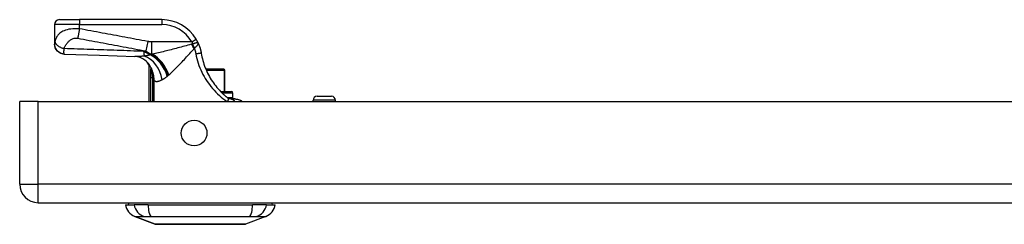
# Model space of a CAD drawing. Header units: inches. Extents: x 2.3 to 62.6, y 3.3 to 33.7.
# Tile 1 of 57: x 2.3 to 10, y 3.3 to 4.9. Entities that reach past the tile are written whole.
import ezdxf

# ---------------------------------------------------------------- set-up
doc = ezdxf.new("R2010")
doc.units = ezdxf.units.IN
doc.header["$MEASUREMENT"] = 0
doc.layers.add('Visible Edges(ANSI)', color=7, linetype='Continuous', lineweight=25)
doc.layers.add('Visible Tangent Edges(ANSI)', color=7, linetype='Continuous', lineweight=25)

msp = doc.modelspace()

# ---------------------------------------------------------------- linework, layer by layer
at = {"layer": 'Visible Edges(ANSI)'}
for p, q in [((2.5699, 4.9211), (2.7274, 4.9211)), ((3.3764, 4.9211), (2.7274, 4.9211)), ((2.5305, 4.8817), (2.5305, 4.7296)), ((2.5305, 4.7296), (2.5305, 4.7284)), ((3.273, 4.5644), (3.273, 4.2762)), ((3.2904, 4.5418), (3.2909, 4.541)), ((3.8631, 4.531), (3.723, 4.531)), ((3.8631, 4.531), (3.8651, 4.531)), ((3.873, 4.3538), (3.873, 4.5231)), ((3.8395, 4.3538), (3.9242, 4.3538)), ((2.2561, 3.6222), (2.2561, 4.2762)), ((2.4021, 4.2762), (2.2561, 4.2762)), ((2.4021, 4.2762), (14.0281, 4.2762)), ((3.9507, 4.2951), (3.9198, 4.2951)), ((3.936, 4.3066), (3.936, 4.342)), ((3.9535, 4.2951), (3.9507, 4.2951)), ((4.5686, 4.2762), (4.5686, 4.2851)), ((4.6001, 4.3166), (4.7142, 4.3166)), ((4.7457, 4.2762), (4.7457, 4.2851)), ((2.4021, 3.4762), (14.0281, 3.4762)), ((3.0896, 3.4605), (3.1577, 3.4605)), ((3.2684, 3.4605), (3.1577, 3.4605)), ((3.2684, 3.4605), (4.0919, 3.4605)), ((4.2026, 3.4605), (4.0919, 3.4605)), ((4.2026, 3.4605), (4.2707, 3.4605)), ((3.3233, 3.3059), (3.1636, 3.368)), ((4.1967, 3.368), (4.037, 3.3059))]:
    msp.add_line(p, q, dxfattribs=at)
at = {"layer": 'Visible Edges(ANSI)', "flags": 128}
for points in [[(3.6627, 4.7376), (3.6621, 4.7388), (3.6616, 4.74), (3.661, 4.7412), (3.6604, 4.7424), (3.6598, 4.7436), (3.6593, 4.7448), (3.6587, 4.746), (3.6581, 4.7472), (3.6574, 4.7484), (3.6568, 4.7496), (3.6562, 4.7508), (3.6556, 4.752), (3.6549, 4.7532), (3.6543, 4.7544), (3.6537, 4.7556), (3.653, 4.7568), (3.6523, 4.758), (3.6517, 4.7592), (3.651, 4.7604), (3.6503, 4.7616), (3.6497, 4.7628), (3.649, 4.764), (3.6483, 4.7652), (3.6476, 4.7664)], [(3.6627, 4.7376), (3.6641, 4.7343), (3.6656, 4.7311), (3.6669, 4.7278), (3.6683, 4.7245), (3.6696, 4.7212), (3.6709, 4.7179), (3.6721, 4.7146), (3.6733, 4.7113), (3.6745, 4.7079), (3.6756, 4.7045), (3.6767, 4.7012), (3.6778, 4.6978), (3.6788, 4.6944), (3.6798, 4.691), (3.6807, 4.6875), (3.6816, 4.6841), (3.6825, 4.6807), (3.6833, 4.6772), (3.6841, 4.6738), (3.6848, 4.6703), (3.6855, 4.6668), (3.6862, 4.6634), (3.6868, 4.6599), (3.6874, 4.6564)], [(2.6077, 4.6491), (2.5925, 4.651), (2.578, 4.6558), (2.5647, 4.6633), (2.553, 4.6731), (2.5434, 4.6851), (2.5364, 4.6986), (2.532, 4.7133), (2.5305, 4.7284)], [(2.6077, 4.6491), (2.8858, 4.6404), (3.1639, 4.6303)], [(3.2681, 4.5784), (3.2562, 4.5907), (3.2423, 4.602), (3.2272, 4.6117), (3.2119, 4.6192), (3.1973, 4.6245), (3.1842, 4.6278), (3.173, 4.6296), (3.1639, 4.6303)], [(3.6874, 4.6564), (3.69, 4.6416), (3.693, 4.6268), (3.6964, 4.6122), (3.7002, 4.5976), (3.7043, 4.5831), (3.7089, 4.5687), (3.7138, 4.5545), (3.7192, 4.5404), (3.7249, 4.5264), (3.7309, 4.5126), (3.7374, 4.499), (3.7442, 4.4856), (3.7513, 4.4723), (3.7588, 4.4593), (3.7667, 4.4464), (3.7749, 4.4338), (3.7834, 4.4214), (3.7922, 4.4093), (3.8013, 4.3975), (3.8107, 4.3859), (3.8203, 4.3746), (3.8302, 4.3637), (3.8402, 4.3532), (3.8504, 4.343)], [(3.273, 4.5644), (3.273, 4.5644), (3.2731, 4.5643), (3.2733, 4.5641), (3.2735, 4.5638), (3.2738, 4.5634), (3.2742, 4.563), (3.2746, 4.5625), (3.275, 4.5619), (3.2756, 4.5612), (3.2762, 4.5604), (3.2768, 4.5596), (3.2776, 4.5587), (3.2783, 4.5577), (3.2792, 4.5566), (3.28, 4.5555), (3.281, 4.5542), (3.282, 4.5529), (3.283, 4.5516), (3.2841, 4.5501), (3.2853, 4.5486), (3.2865, 4.547), (3.2877, 4.5453), (3.289, 4.5436), (3.2904, 4.5418)], [(3.2909, 4.541), (3.2911, 4.5408), (3.2912, 4.5406), (3.2914, 4.5403), (3.2916, 4.5401), (3.2918, 4.5398), (3.2919, 4.5395), (3.2921, 4.5392), (3.2923, 4.5389), (3.2925, 4.5386), (3.2927, 4.5382), (3.2929, 4.5379), (3.2931, 4.5375), (3.2934, 4.5372), (3.2936, 4.5368), (3.2938, 4.5364), (3.294, 4.5361), (3.2942, 4.5357), (3.2944, 4.5353), (3.2946, 4.5349), (3.2947, 4.5346), (3.2949, 4.5342), (3.2951, 4.5338), (3.2953, 4.5334), (3.2955, 4.533)], [(3.8955, 4.3035), (3.8936, 4.305), (3.8917, 4.3065), (3.8898, 4.308), (3.8879, 4.3096), (3.886, 4.3111), (3.8842, 4.3127), (3.8823, 4.3142), (3.8804, 4.3158), (3.8785, 4.3174), (3.8766, 4.319), (3.8747, 4.3207), (3.8728, 4.3223), (3.8709, 4.3239), (3.8691, 4.3256), (3.8672, 4.3273), (3.8653, 4.329), (3.8634, 4.3307), (3.8615, 4.3324), (3.8597, 4.3342), (3.8578, 4.3359), (3.8559, 4.3377), (3.8541, 4.3394), (3.8522, 4.3412), (3.8504, 4.343)], [(3.9198, 4.2951), (3.9192, 4.2951), (3.9184, 4.2951), (3.9177, 4.2952), (3.9169, 4.2952), (3.916, 4.2953), (3.9151, 4.2954), (3.9142, 4.2955), (3.9132, 4.2957), (3.9122, 4.2959), (3.9111, 4.2961), (3.91, 4.2963), (3.9089, 4.2966), (3.9078, 4.297), (3.9067, 4.2974), (3.9055, 4.2978), (3.9044, 4.2983), (3.9032, 4.2988), (3.9021, 4.2993), (3.901, 4.2999), (3.8999, 4.3005), (3.8988, 4.3012), (3.8977, 4.3019), (3.8966, 4.3027), (3.8955, 4.3035)], [(3.9507, 4.2951), (3.9612, 4.2945), (3.9708, 4.2929), (3.9794, 4.2906), (3.9869, 4.288), (3.9933, 4.2853), (3.9986, 4.2828), (4.0038, 4.28), (4.01, 4.2762)], [(3.9535, 4.2951), (3.9634, 4.2945), (3.9727, 4.2929), (3.9812, 4.2906), (3.9888, 4.2878), (3.9956, 4.2847), (4.0014, 4.2817), (4.0062, 4.2789), (4.0103, 4.2762)], [(3.325, 3.3056), (3.3254, 3.3056), (3.3267, 3.3056), (3.3289, 3.3056), (3.3318, 3.3056), (3.3357, 3.3056), (3.3403, 3.3055), (3.3458, 3.3055), (3.352, 3.3055), (3.3591, 3.3055), (3.3669, 3.3055), (3.3755, 3.3055), (3.3848, 3.3054), (3.3949, 3.3054), (3.4057, 3.3054), (3.4171, 3.3054), (3.4291, 3.3054), (3.4416, 3.3054), (3.4548, 3.3054), (3.4685, 3.3054), (3.4828, 3.3054), (3.4975, 3.3055), (3.5127, 3.3055), (3.5283, 3.3055), (3.5443, 3.3055), (3.5607, 3.3055), (3.5773, 3.3055), (3.5941, 3.3056), (3.611, 3.3056), (3.6282, 3.3056), (3.6455, 3.3056), (3.663, 3.3056), (3.6805, 3.3056), (3.698, 3.3056), (3.7154, 3.3056), (3.7327, 3.3056), (3.7498, 3.3056), (3.7668, 3.3056), (3.7836, 3.3055), (3.8002, 3.3055), (3.8165, 3.3055), (3.8325, 3.3055), (3.8481, 3.3055), (3.8633, 3.3055), (3.878, 3.3054), (3.8922, 3.3054), (3.9059, 3.3054), (3.919, 3.3054), (3.9316, 3.3054), (3.9436, 3.3054), (3.9549, 3.3054), (3.9655, 3.3054), (3.9755, 3.3054), (3.9848, 3.3055), (3.9934, 3.3055), (4.0012, 3.3055), (4.0082, 3.3055), (4.0145, 3.3055), (4.02, 3.3055), (4.0247, 3.3056), (4.0285, 3.3056), (4.0314, 3.3056), (4.0335, 3.3056), (4.0348, 3.3056), (4.0353, 3.3056)]]:
    msp.add_lwpolyline(points, dxfattribs=at)
at = {"layer": 'Visible Edges(ANSI)'}
msp.add_circle((3.6311, 4.0262), 0.1015, dxfattribs=at)
for centre, radius, start, end in [((2.5699, 4.8817), 0.0394, 90, 180), ((3.3764, 4.6061), 0.315, 30.58054, 90), ((3.0994, 4.4716), 0.1969, 28.14624, 37.25047), ((3.8651, 4.5231), 0.00787, 0, 90), ((3.9242, 4.342), 0.0118, 0, 90), ((3.9242, 4.3066), 0.0118, 283.26148, 0), ((4.6001, 4.2851), 0.0315, 90, 180), ((4.7142, 4.2851), 0.0315, 0, 90), ((2.4021, 3.6222), 0.146, 180, 270), ((3.2064, 3.4781), 0.1181, 188.60095, 248.74949), ((3.1486, 3.4526), 0.0394, 143.1301, 168.46304), ((4.1539, 3.4781), 0.1181, 291.25051, 351.39905), ((4.2116, 3.4526), 0.0394, 11.53696, 36.8699), ((3.325, 3.3105), 0.00492, 248.74949, 269.79123), ((4.0352, 3.3105), 0.00492, 270.20877, 291.25051)]:
    msp.add_arc(centre, radius, start, end, dxfattribs=at)
at = {"layer": 'Visible Tangent Edges(ANSI)'}
for p, q in [((2.7274, 4.9211), (2.7274, 4.8817)), ((3.3764, 4.9211), (3.3764, 4.8817)), ((2.7274, 4.8817), (2.5305, 4.8817)), ((2.7274, 4.8492), (2.7274, 4.8817)), ((2.7274, 4.8817), (3.3764, 4.8817)), ((3.265, 4.7487), (3.251, 4.6742)), ((3.6137, 4.7463), (3.294, 4.7463)), ((3.294, 4.7463), (3.294, 4.6484)), ((3.6137, 4.7463), (3.6476, 4.7664)), ((3.2858, 4.6458), (3.2858, 4.6434)), ((3.2973, 4.6458), (3.2858, 4.6458)), ((3.294, 4.6484), (3.3031, 4.6484)), ((3.3024, 4.5163), (3.2975, 4.5145)), ((3.7263, 4.5231), (3.8669, 4.5231)), ((3.873, 4.5231), (3.8669, 4.5231)), ((3.8669, 4.5231), (3.8669, 4.3538)), ((3.2861, 4.4636), (3.3052, 4.4636)), ((3.2861, 4.4636), (3.2861, 4.2762)), ((3.3052, 4.2762), (3.3052, 4.4636)), ((3.3158, 4.4412), (3.3065, 4.4412)), ((3.3065, 4.4412), (3.3065, 4.2762)), ((3.3158, 4.2762), (3.3158, 4.4412)), ((2.4021, 3.6222), (2.4021, 4.2762)), ((3.936, 4.342), (3.8514, 4.342)), ((3.8916, 4.3066), (3.936, 4.3066)), ((4.7457, 4.2851), (4.5686, 4.2851)), ((2.2561, 3.6222), (2.4021, 3.6222)), ((14.0281, 3.6222), (2.4021, 3.6222)), ((2.4021, 3.4762), (2.4021, 3.6222)), ((3.1636, 3.368), (3.3233, 3.3059))]:
    msp.add_line(p, q, dxfattribs=at)
at = {"layer": 'Visible Tangent Edges(ANSI)', "flags": 128}
for points in [[(2.7274, 4.8492), (2.7094, 4.85), (2.6915, 4.8499), (2.6743, 4.849), (2.6581, 4.8473), (2.6431, 4.8448), (2.6295, 4.8417), (2.6173, 4.8381), (2.6064, 4.8341), (2.5967, 4.8297), (2.5881, 4.8251), (2.5804, 4.8202), (2.5737, 4.8151), (2.5677, 4.8098), (2.5624, 4.8043), (2.5577, 4.7988), (2.5536, 4.7931), (2.5499, 4.7873), (2.5467, 4.7814), (2.5438, 4.7755), (2.5412, 4.7695), (2.539, 4.7635), (2.5371, 4.7574), (2.5354, 4.7512), (2.5339, 4.745)], [(2.7274, 4.8492), (2.7268, 4.8459), (2.7262, 4.8425), (2.7256, 4.8392), (2.725, 4.8359), (2.7244, 4.8325), (2.7238, 4.8292), (2.7232, 4.8259), (2.7226, 4.8225), (2.722, 4.8192), (2.7214, 4.816), (2.7208, 4.8127), (2.7202, 4.8095), (2.7196, 4.8063), (2.719, 4.8032), (2.7185, 4.8001), (2.7179, 4.797), (2.7173, 4.794), (2.7167, 4.7911), (2.7162, 4.7882), (2.7156, 4.7854), (2.7151, 4.7826), (2.7145, 4.7799), (2.714, 4.7773), (2.7135, 4.7747)], [(3.265, 4.7487), (3.2425, 4.7529), (3.22, 4.7571), (3.1977, 4.7613), (3.1753, 4.7655), (3.1529, 4.7697), (3.1305, 4.7739), (3.1081, 4.7781), (3.0857, 4.7823), (3.0633, 4.7864), (3.0409, 4.7906), (3.0185, 4.7948), (2.9961, 4.799), (2.9737, 4.8032), (2.9513, 4.8074), (2.9289, 4.8116), (2.9065, 4.8157), (2.8842, 4.8199), (2.8618, 4.8241), (2.8394, 4.8283), (2.817, 4.8325), (2.7946, 4.8367), (2.7721, 4.8409), (2.7497, 4.8451), (2.7274, 4.8492)], [(2.5339, 4.745), (2.5338, 4.7442), (2.5336, 4.7433), (2.5334, 4.7425), (2.5332, 4.7417), (2.533, 4.7409), (2.5328, 4.7401), (2.5326, 4.7394), (2.5325, 4.7386), (2.5323, 4.7379), (2.5321, 4.7372), (2.5319, 4.7365), (2.5317, 4.7358), (2.5316, 4.7351), (2.5314, 4.7344), (2.5312, 4.7338), (2.5311, 4.7332), (2.531, 4.7326), (2.5309, 4.7321), (2.5308, 4.7316), (2.5307, 4.7311), (2.5306, 4.7307), (2.5306, 4.7303), (2.5305, 4.7299), (2.5305, 4.7296)], [(2.5339, 4.745), (2.5347, 4.7427), (2.5357, 4.7403), (2.5369, 4.7378), (2.5384, 4.7353), (2.5401, 4.7327), (2.5421, 4.7301), (2.5442, 4.7275), (2.5467, 4.7249), (2.5493, 4.7223), (2.5522, 4.7197), (2.5553, 4.7172), (2.5586, 4.7147), (2.562, 4.7123), (2.5656, 4.7099), (2.5694, 4.7077), (2.5733, 4.7055), (2.5772, 4.7034), (2.5813, 4.7015), (2.5854, 4.6996), (2.5895, 4.6979), (2.5937, 4.6963), (2.5979, 4.6949), (2.602, 4.6936), (2.6061, 4.6924)], [(2.6061, 4.6924), (2.6081, 4.6977), (2.6102, 4.7029), (2.6126, 4.7081), (2.6152, 4.7131), (2.6179, 4.718), (2.6209, 4.7229), (2.624, 4.7276), (2.6273, 4.7322), (2.6308, 4.7368), (2.6345, 4.7412), (2.6384, 4.7454), (2.6424, 4.7496), (2.6467, 4.7536), (2.6513, 4.7574), (2.6561, 4.7611), (2.6612, 4.7644), (2.6666, 4.7675), (2.6724, 4.7703), (2.6786, 4.7726), (2.6851, 4.7744), (2.692, 4.7756), (2.699, 4.776), (2.7063, 4.7758), (2.7135, 4.7747)], [(2.7135, 4.7747), (2.7358, 4.7705), (2.7582, 4.7663), (2.7807, 4.7621), (2.8031, 4.7579), (2.8254, 4.7537), (2.8478, 4.7496), (2.8702, 4.7454), (2.8926, 4.7412), (2.915, 4.737), (2.9374, 4.7328), (2.9598, 4.7286), (2.9822, 4.7244), (3.0046, 4.7203), (3.027, 4.7161), (3.0494, 4.7119), (3.0718, 4.7077), (3.0942, 4.7035), (3.1166, 4.6993), (3.139, 4.6951), (3.1614, 4.691), (3.1837, 4.6868), (3.2061, 4.6826), (3.2286, 4.6784), (3.251, 4.6742)], [(3.294, 4.7463), (3.2928, 4.7463), (3.2916, 4.7463), (3.2904, 4.7464), (3.2892, 4.7464), (3.288, 4.7464), (3.2867, 4.7465), (3.2855, 4.7465), (3.2843, 4.7466), (3.2831, 4.7466), (3.2819, 4.7467), (3.2807, 4.7468), (3.2795, 4.7469), (3.2783, 4.747), (3.2771, 4.7471), (3.2759, 4.7472), (3.2747, 4.7473), (3.2734, 4.7475), (3.2722, 4.7476), (3.271, 4.7478), (3.2698, 4.7479), (3.2686, 4.7481), (3.2674, 4.7483), (3.2662, 4.7485), (3.265, 4.7487)], [(3.6137, 4.7463), (3.614, 4.7456), (3.6143, 4.7449), (3.6145, 4.7442), (3.6148, 4.7435), (3.6151, 4.7428), (3.6154, 4.7421), (3.6156, 4.7414), (3.6159, 4.7406), (3.6162, 4.7399), (3.6164, 4.7392), (3.6167, 4.7385), (3.617, 4.7378), (3.6172, 4.7371), (3.6175, 4.7363), (3.6178, 4.7356), (3.618, 4.7349), (3.6183, 4.7342), (3.6186, 4.7335), (3.6188, 4.7327), (3.6191, 4.732), (3.6193, 4.7313), (3.6196, 4.7306), (3.6199, 4.7298), (3.6201, 4.7291)], [(3.6627, 4.7376), (3.6622, 4.7383), (3.6616, 4.7389), (3.6609, 4.7394), (3.6601, 4.7396), (3.6592, 4.7397), (3.6581, 4.7398), (3.6569, 4.7396), (3.6555, 4.7395), (3.654, 4.7392), (3.6524, 4.7388), (3.6506, 4.7384), (3.6487, 4.7379), (3.6468, 4.7374), (3.6447, 4.7368), (3.6425, 4.7361), (3.6402, 4.7354), (3.6379, 4.7347), (3.6355, 4.734), (3.633, 4.7332), (3.6305, 4.7324), (3.6279, 4.7316), (3.6253, 4.7308), (3.6227, 4.7299), (3.6201, 4.7291)], [(3.6342, 4.6967), (3.6363, 4.6986), (3.6385, 4.7005), (3.6407, 4.7024), (3.6428, 4.7043), (3.6449, 4.7061), (3.6469, 4.708), (3.6489, 4.7098), (3.6508, 4.7117), (3.6526, 4.7135), (3.6543, 4.7153), (3.6559, 4.7171), (3.6573, 4.7188), (3.6587, 4.7205), (3.6599, 4.7222), (3.6609, 4.7238), (3.6618, 4.7255), (3.6626, 4.7271), (3.6632, 4.7286), (3.6635, 4.7301), (3.6638, 4.7316), (3.6638, 4.7331), (3.6636, 4.7346), (3.6632, 4.7361), (3.6627, 4.7376)], [(2.5305, 4.7296), (2.5307, 4.7251), (2.5311, 4.7206), (2.5318, 4.7159), (2.5328, 4.7112), (2.5342, 4.7065), (2.5358, 4.7018), (2.5378, 4.6972), (2.5402, 4.6926), (2.5428, 4.6882), (2.5458, 4.6839), (2.549, 4.6797), (2.5526, 4.6758), (2.5564, 4.6721), (2.5604, 4.6687), (2.5646, 4.6655), (2.569, 4.6627), (2.5736, 4.6601), (2.5782, 4.6579), (2.5829, 4.656), (2.5877, 4.6544), (2.5924, 4.6531), (2.5972, 4.6521), (2.6019, 4.6514), (2.6065, 4.6509)], [(2.6065, 4.6509), (2.6063, 4.6516), (2.6061, 4.6524), (2.606, 4.6533), (2.6058, 4.6543), (2.6057, 4.6555), (2.6056, 4.6567), (2.6055, 4.658), (2.6054, 4.6595), (2.6054, 4.661), (2.6053, 4.6627), (2.6053, 4.6645), (2.6053, 4.6664), (2.6053, 4.6683), (2.6053, 4.6702), (2.6053, 4.672), (2.6054, 4.674), (2.6055, 4.676), (2.6055, 4.6781), (2.6056, 4.6802), (2.6057, 4.6825), (2.6058, 4.6848), (2.6059, 4.6872), (2.606, 4.6898), (2.6061, 4.6924)], [(3.2333, 4.6706), (3.2072, 4.6717), (3.181, 4.6727), (3.1549, 4.6737), (3.1288, 4.6747), (3.1026, 4.6757), (3.0765, 4.6767), (3.0503, 4.6777), (3.0242, 4.6787), (2.9981, 4.6796), (2.9719, 4.6806), (2.9458, 4.6815), (2.9197, 4.6824), (2.8935, 4.6833), (2.8674, 4.6842), (2.8413, 4.6851), (2.8151, 4.6859), (2.789, 4.6868), (2.7629, 4.6876), (2.7367, 4.6884), (2.7106, 4.6892), (2.6845, 4.69), (2.6584, 4.6908), (2.6322, 4.6916), (2.6061, 4.6924)], [(3.2858, 4.6458), (3.2835, 4.6468), (3.2812, 4.6477), (3.2789, 4.6486), (3.2766, 4.6496), (3.2743, 4.6506), (3.272, 4.6516), (3.2698, 4.6526), (3.2675, 4.6536), (3.2653, 4.6546), (3.2631, 4.6556), (3.2609, 4.6566), (3.2587, 4.6577), (3.2565, 4.6587), (3.2544, 4.6598), (3.2522, 4.6608), (3.2501, 4.6619), (3.2479, 4.663), (3.2458, 4.6641), (3.2437, 4.6651), (3.2416, 4.6662), (3.2395, 4.6673), (3.2375, 4.6684), (3.2354, 4.6695), (3.2333, 4.6706)], [(3.251, 4.6742), (3.2528, 4.6727), (3.2546, 4.6712), (3.2564, 4.6698), (3.2582, 4.6684), (3.26, 4.6671), (3.2618, 4.6658), (3.2636, 4.6646), (3.2654, 4.6633), (3.2672, 4.6622), (3.269, 4.661), (3.2708, 4.6599), (3.2726, 4.6589), (3.2744, 4.6578), (3.2762, 4.6568), (3.2779, 4.6558), (3.2797, 4.6549), (3.2815, 4.654), (3.2833, 4.6531), (3.2851, 4.6523), (3.2869, 4.6514), (3.2886, 4.6506), (3.2904, 4.6498), (3.2922, 4.6491), (3.294, 4.6484)], [(3.6086, 4.7266), (3.5954, 4.723), (3.5821, 4.7193), (3.5688, 4.7157), (3.5555, 4.7121), (3.5423, 4.7085), (3.5291, 4.7049), (3.5159, 4.7014), (3.5027, 4.6978), (3.4896, 4.6943), (3.4766, 4.6909), (3.4636, 4.6875), (3.4507, 4.6841), (3.4379, 4.6808), (3.4251, 4.6775), (3.4124, 4.6743), (3.3999, 4.6711), (3.3874, 4.668), (3.375, 4.665), (3.3627, 4.662), (3.3505, 4.6591), (3.3385, 4.6563), (3.3265, 4.6535), (3.3148, 4.6509), (3.3031, 4.6484)], [(3.4309, 4.4851), (3.4386, 4.4919), (3.4464, 4.4989), (3.4543, 4.5062), (3.4623, 4.5137), (3.4703, 4.5215), (3.4784, 4.5294), (3.4866, 4.5375), (3.4949, 4.5458), (3.5032, 4.5542), (3.5116, 4.5628), (3.52, 4.5715), (3.5285, 4.5804), (3.537, 4.5894), (3.5456, 4.5985), (3.5542, 4.6077), (3.5629, 4.617), (3.5716, 4.6264), (3.5803, 4.6359), (3.589, 4.6454), (3.5978, 4.655), (3.6065, 4.6647), (3.6153, 4.6743), (3.6241, 4.684), (3.6329, 4.6938)], [(3.6201, 4.7291), (3.6196, 4.729), (3.6191, 4.729), (3.6186, 4.7289), (3.6181, 4.7288), (3.6176, 4.7287), (3.6171, 4.7286), (3.6166, 4.7285), (3.6161, 4.7284), (3.6156, 4.7283), (3.6152, 4.7282), (3.6147, 4.7281), (3.6142, 4.728), (3.6137, 4.7279), (3.6132, 4.7278), (3.6128, 4.7277), (3.6123, 4.7276), (3.6118, 4.7274), (3.6114, 4.7273), (3.6109, 4.7272), (3.6105, 4.7271), (3.61, 4.727), (3.6095, 4.7269), (3.6091, 4.7267), (3.6086, 4.7266)], [(3.6329, 4.6938), (3.6329, 4.6939), (3.633, 4.6941), (3.633, 4.6943), (3.633, 4.6944), (3.6331, 4.6946), (3.6331, 4.6948), (3.6332, 4.6949), (3.6332, 4.695), (3.6332, 4.6952), (3.6333, 4.6953), (3.6333, 4.6955), (3.6334, 4.6956), (3.6334, 4.6957), (3.6335, 4.6958), (3.6336, 4.6959), (3.6336, 4.6961), (3.6337, 4.6962), (3.6337, 4.6963), (3.6338, 4.6963), (3.6339, 4.6964), (3.6339, 4.6965), (3.634, 4.6966), (3.6341, 4.6967), (3.6342, 4.6967)], [(3.6329, 4.6938), (3.6335, 4.692), (3.6342, 4.6902), (3.6348, 4.6884), (3.6354, 4.6866), (3.636, 4.6848), (3.6366, 4.683), (3.6372, 4.6812), (3.6378, 4.6794), (3.6383, 4.6776), (3.6388, 4.6758), (3.6394, 4.674), (3.6399, 4.6722), (3.6404, 4.6704), (3.6408, 4.6685), (3.6413, 4.6667), (3.6418, 4.6649), (3.6422, 4.663), (3.6426, 4.6612), (3.643, 4.6594), (3.6434, 4.6575), (3.6438, 4.6557), (3.6442, 4.6538), (3.6445, 4.652), (3.6449, 4.6501)], [(2.6077, 4.6491), (2.6077, 4.6491), (2.6076, 4.6491), (2.6076, 4.6491), (2.6075, 4.6492), (2.6075, 4.6492), (2.6074, 4.6492), (2.6074, 4.6493), (2.6073, 4.6493), (2.6072, 4.6494), (2.6072, 4.6494), (2.6071, 4.6495), (2.6071, 4.6496), (2.607, 4.6496), (2.607, 4.6497), (2.6069, 4.6498), (2.6069, 4.6499), (2.6068, 4.65), (2.6068, 4.6501), (2.6067, 4.6502), (2.6067, 4.6504), (2.6066, 4.6505), (2.6066, 4.6506), (2.6065, 4.6508), (2.6065, 4.6509)], [(3.2383, 4.6333), (3.2348, 4.633), (3.2314, 4.6327), (3.228, 4.6324), (3.2246, 4.6322), (3.2212, 4.6319), (3.2179, 4.6317), (3.2146, 4.6314), (3.2113, 4.6312), (3.2081, 4.631), (3.2049, 4.6308), (3.2017, 4.6307), (3.1986, 4.6305), (3.1955, 4.6304), (3.1924, 4.6303), (3.1894, 4.6302), (3.1864, 4.6301), (3.1835, 4.6301), (3.1806, 4.63), (3.1777, 4.63), (3.1748, 4.63), (3.1721, 4.6301), (3.1693, 4.6301), (3.1666, 4.6302), (3.1639, 4.6303)], [(3.2858, 4.6434), (3.284, 4.6428), (3.2822, 4.6422), (3.2804, 4.6417), (3.2785, 4.6412), (3.2766, 4.6407), (3.2747, 4.6402), (3.2728, 4.6397), (3.2709, 4.6392), (3.2689, 4.6387), (3.267, 4.6383), (3.265, 4.6378), (3.263, 4.6374), (3.261, 4.637), (3.259, 4.6366), (3.257, 4.6362), (3.2549, 4.6359), (3.2529, 4.6355), (3.2508, 4.6351), (3.2488, 4.6348), (3.2467, 4.6345), (3.2446, 4.6342), (3.2425, 4.6339), (3.2404, 4.6336), (3.2383, 4.6333)], [(3.2973, 4.6458), (3.2968, 4.6457), (3.2963, 4.6456), (3.2959, 4.6455), (3.2954, 4.6454), (3.2949, 4.6453), (3.2944, 4.6452), (3.2939, 4.6451), (3.2935, 4.645), (3.293, 4.6449), (3.2925, 4.6448), (3.292, 4.6447), (3.2915, 4.6446), (3.2911, 4.6445), (3.2906, 4.6444), (3.2901, 4.6443), (3.2896, 4.6442), (3.2892, 4.6441), (3.2887, 4.644), (3.2882, 4.6439), (3.2877, 4.6438), (3.2873, 4.6437), (3.2868, 4.6436), (3.2863, 4.6435), (3.2858, 4.6434)], [(3.3031, 4.6484), (3.3029, 4.6483), (3.3027, 4.6482), (3.3024, 4.648), (3.3022, 4.6479), (3.3019, 4.6478), (3.3017, 4.6477), (3.3014, 4.6476), (3.3012, 4.6475), (3.3009, 4.6474), (3.3007, 4.6473), (3.3005, 4.6472), (3.3002, 4.6471), (3.3, 4.647), (3.2997, 4.6469), (3.2995, 4.6468), (3.2992, 4.6467), (3.299, 4.6466), (3.2987, 4.6465), (3.2985, 4.6464), (3.2983, 4.6462), (3.298, 4.6461), (3.2978, 4.646), (3.2975, 4.6459), (3.2973, 4.6458)], [(3.6874, 4.6564), (3.6873, 4.6564), (3.687, 4.6564), (3.6866, 4.6564), (3.686, 4.6564), (3.6853, 4.6563), (3.6843, 4.6562), (3.6832, 4.656), (3.6818, 4.6558), (3.6803, 4.6556), (3.6786, 4.6554), (3.6767, 4.6551), (3.6746, 4.6548), (3.6725, 4.6545), (3.6702, 4.6541), (3.6677, 4.6538), (3.6653, 4.6534), (3.6627, 4.653), (3.6601, 4.6526), (3.6575, 4.6522), (3.6549, 4.6518), (3.6523, 4.6513), (3.6498, 4.6509), (3.6473, 4.6505), (3.6449, 4.6501)], [(3.6449, 4.6501), (3.6485, 4.6317), (3.6528, 4.6133), (3.6578, 4.5951), (3.6633, 4.577), (3.6695, 4.559), (3.6764, 4.5413), (3.6838, 4.5238), (3.6918, 4.5064), (3.7004, 4.4893), (3.7097, 4.4725), (3.7194, 4.4559), (3.7298, 4.4396), (3.7407, 4.4237), (3.7521, 4.4081), (3.764, 4.3928), (3.7764, 4.3779), (3.7893, 4.3635), (3.8026, 4.3495), (3.8162, 4.3359), (3.8302, 4.3229), (3.8444, 4.3104), (3.8588, 4.2984), (3.8733, 4.287), (3.8879, 4.2762)], [(3.2871, 4.5177), (3.287, 4.5154), (3.2869, 4.5132), (3.2868, 4.511), (3.2867, 4.5087), (3.2866, 4.5065), (3.2865, 4.5043), (3.2865, 4.502), (3.2864, 4.4997), (3.2864, 4.4975), (3.2863, 4.4952), (3.2863, 4.493), (3.2863, 4.4907), (3.2862, 4.4885), (3.2862, 4.4862), (3.2862, 4.4839), (3.2862, 4.4817), (3.2862, 4.4794), (3.2862, 4.4772), (3.2862, 4.4749), (3.2862, 4.4726), (3.2862, 4.4704), (3.2861, 4.4681), (3.2861, 4.4659), (3.2861, 4.4636)], [(3.2909, 4.541), (3.2906, 4.5404), (3.2903, 4.5397), (3.2901, 4.539), (3.2898, 4.5382), (3.2896, 4.5373), (3.2894, 4.5365), (3.2892, 4.5355), (3.289, 4.5346), (3.2888, 4.5337), (3.2886, 4.5327), (3.2885, 4.5317), (3.2883, 4.5306), (3.2882, 4.5296), (3.2881, 4.5286), (3.2879, 4.5275), (3.2878, 4.5264), (3.2877, 4.5254), (3.2876, 4.5243), (3.2875, 4.5232), (3.2874, 4.5221), (3.2873, 4.521), (3.2873, 4.5199), (3.2872, 4.5188), (3.2871, 4.5177)], [(3.2975, 4.5145), (3.2972, 4.5159), (3.2969, 4.5173), (3.2967, 4.5186), (3.2964, 4.52), (3.2961, 4.5213), (3.2958, 4.5226), (3.2956, 4.5239), (3.2953, 4.5251), (3.2951, 4.5263), (3.2949, 4.5275), (3.2947, 4.5286), (3.2945, 4.5297), (3.2943, 4.5307), (3.2942, 4.5316), (3.2941, 4.5325), (3.294, 4.5332), (3.294, 4.5338), (3.294, 4.5342), (3.2942, 4.5345), (3.2943, 4.5346), (3.2946, 4.5344), (3.2948, 4.5341), (3.2952, 4.5337), (3.2955, 4.533)], [(3.3024, 4.5163), (3.3021, 4.517), (3.3018, 4.5177), (3.3016, 4.5184), (3.3013, 4.5191), (3.3011, 4.5198), (3.3008, 4.5205), (3.3005, 4.5212), (3.3002, 4.5219), (3.3, 4.5226), (3.2997, 4.5233), (3.2994, 4.524), (3.2991, 4.5247), (3.2988, 4.5254), (3.2985, 4.5261), (3.2982, 4.5268), (3.298, 4.5275), (3.2977, 4.5282), (3.2974, 4.5289), (3.2971, 4.5296), (3.2968, 4.5303), (3.2964, 4.531), (3.2961, 4.5317), (3.2958, 4.5324), (3.2955, 4.533)], [(3.3052, 4.4636), (3.305, 4.4658), (3.3048, 4.4681), (3.3046, 4.4703), (3.3043, 4.4725), (3.3041, 4.4747), (3.3038, 4.4769), (3.3036, 4.4791), (3.3033, 4.4813), (3.303, 4.4835), (3.3027, 4.4856), (3.3024, 4.4878), (3.302, 4.4899), (3.3017, 4.492), (3.3013, 4.4942), (3.301, 4.4963), (3.3006, 4.4984), (3.3002, 4.5004), (3.2999, 4.5025), (3.2995, 4.5046), (3.2991, 4.5066), (3.2987, 4.5086), (3.2983, 4.5106), (3.2979, 4.5126), (3.2975, 4.5145)], [(3.3158, 4.4412), (3.3158, 4.4444), (3.3157, 4.4476), (3.3156, 4.4508), (3.3155, 4.454), (3.3153, 4.4572), (3.315, 4.4604), (3.3147, 4.4636), (3.3143, 4.4668), (3.3139, 4.4699), (3.3134, 4.4731), (3.3129, 4.4763), (3.3124, 4.4794), (3.3118, 4.4825), (3.3111, 4.4857), (3.3105, 4.4888), (3.3097, 4.4919), (3.3089, 4.495), (3.3081, 4.4981), (3.3073, 4.5012), (3.3064, 4.5042), (3.3054, 4.5073), (3.3044, 4.5103), (3.3034, 4.5133), (3.3024, 4.5163)], [(3.3052, 4.4636), (3.3053, 4.4627), (3.3054, 4.4617), (3.3055, 4.4608), (3.3056, 4.4599), (3.3056, 4.4589), (3.3057, 4.458), (3.3058, 4.4571), (3.3059, 4.4561), (3.306, 4.4552), (3.306, 4.4543), (3.3061, 4.4533), (3.3061, 4.4524), (3.3062, 4.4515), (3.3062, 4.4505), (3.3063, 4.4496), (3.3063, 4.4486), (3.3064, 4.4477), (3.3064, 4.4468), (3.3064, 4.4458), (3.3064, 4.4449), (3.3065, 4.444), (3.3065, 4.443), (3.3065, 4.4421), (3.3065, 4.4412)], [(3.3158, 4.4412), (3.3176, 4.4396), (3.3194, 4.4382), (3.3214, 4.437), (3.3234, 4.436), (3.3254, 4.4352), (3.3276, 4.4345), (3.3298, 4.434), (3.3322, 4.4337), (3.3345, 4.4335), (3.337, 4.4335), (3.3395, 4.4336), (3.3421, 4.4339), (3.3448, 4.4343), (3.3475, 4.4349), (3.3503, 4.4356), (3.3531, 4.4364), (3.3561, 4.4373), (3.3591, 4.4384), (3.3621, 4.4395), (3.3652, 4.4408), (3.3684, 4.4422), (3.3716, 4.4437), (3.3749, 4.4453), (3.3782, 4.447)], [(3.3782, 4.447), (3.3798, 4.4478), (3.3814, 4.4487), (3.3831, 4.4496), (3.3847, 4.4505), (3.3864, 4.4515), (3.388, 4.4524), (3.3897, 4.4535), (3.3914, 4.4545), (3.3931, 4.4556), (3.3948, 4.4567), (3.3965, 4.4578), (3.3982, 4.4589), (3.4, 4.4601), (3.4017, 4.4613), (3.4035, 4.4626), (3.4052, 4.4639), (3.407, 4.4652), (3.4088, 4.4665), (3.4105, 4.4679), (3.4123, 4.4693), (3.4141, 4.4707), (3.4159, 4.4722), (3.4177, 4.4737), (3.4195, 4.4752)], [(3.4195, 4.4752), (3.4198, 4.4754), (3.4201, 4.4757), (3.4204, 4.476), (3.4208, 4.4762), (3.4211, 4.4765), (3.4214, 4.4768), (3.4217, 4.477), (3.422, 4.4773), (3.4223, 4.4776), (3.4226, 4.4779), (3.423, 4.4781), (3.4233, 4.4784), (3.4236, 4.4787), (3.4239, 4.479), (3.4242, 4.4792), (3.4245, 4.4795), (3.4249, 4.4798), (3.4252, 4.48), (3.4255, 4.4803), (3.4258, 4.4806), (3.4261, 4.4809), (3.4264, 4.4812), (3.4268, 4.4814), (3.4271, 4.4817)], [(3.4271, 4.4817), (3.4272, 4.4819), (3.4274, 4.482), (3.4276, 4.4821), (3.4277, 4.4823), (3.4279, 4.4824), (3.428, 4.4826), (3.4282, 4.4827), (3.4284, 4.4828), (3.4285, 4.483), (3.4287, 4.4831), (3.4288, 4.4833), (3.429, 4.4834), (3.4292, 4.4835), (3.4293, 4.4837), (3.4295, 4.4838), (3.4296, 4.484), (3.4298, 4.4841), (3.43, 4.4843), (3.4301, 4.4844), (3.4303, 4.4845), (3.4305, 4.4847), (3.4306, 4.4848), (3.4308, 4.485), (3.4309, 4.4851)], [(3.8955, 4.3035), (3.8961, 4.303), (3.8967, 4.3024), (3.8972, 4.3017), (3.8977, 4.301), (3.8981, 4.3002), (3.8985, 4.2994), (3.8988, 4.2985), (3.8991, 4.2975), (3.8993, 4.2965), (3.8994, 4.2954), (3.8995, 4.2942), (3.8995, 4.293), (3.8994, 4.2918), (3.8993, 4.2905), (3.8991, 4.2891), (3.8989, 4.2878), (3.8986, 4.2864), (3.8982, 4.285), (3.8978, 4.2835), (3.8973, 4.2821), (3.8968, 4.2806), (3.8962, 4.2791), (3.8956, 4.2777), (3.8949, 4.2762)], [(3.9198, 4.2951), (3.9212, 4.2951), (3.9227, 4.295), (3.9241, 4.2948), (3.9255, 4.2946), (3.9269, 4.2944), (3.9283, 4.294), (3.9298, 4.2936), (3.9312, 4.2931), (3.9326, 4.2926), (3.934, 4.2919), (3.9353, 4.2913), (3.9367, 4.2905), (3.938, 4.2896), (3.9392, 4.2887), (3.9405, 4.2878), (3.9417, 4.2867), (3.9428, 4.2856), (3.9439, 4.2844), (3.945, 4.2832), (3.946, 4.2819), (3.9469, 4.2805), (3.9478, 4.2791), (3.9486, 4.2777), (3.9493, 4.2762)], [(3.1636, 3.368), (3.1637, 3.368), (3.1641, 3.368), (3.1648, 3.368), (3.1657, 3.3679), (3.167, 3.3679), (3.1685, 3.3678), (3.1702, 3.3678), (3.1722, 3.3677), (3.1745, 3.3676), (3.1771, 3.3676), (3.1799, 3.3675), (3.1829, 3.3674), (3.1862, 3.3673), (3.1897, 3.3672), (3.1935, 3.3671), (3.1975, 3.3671), (3.2018, 3.367), (3.2063, 3.3669), (3.211, 3.3668), (3.2159, 3.3668), (3.2211, 3.3667), (3.2264, 3.3667), (3.232, 3.3666), (3.2402, 3.3665)], [(3.2402, 3.3665), (3.2416, 3.3665), (3.243, 3.3665), (3.2445, 3.3666), (3.2461, 3.3666), (3.2478, 3.3666), (3.2495, 3.3666), (3.2513, 3.3666), (3.2532, 3.3667), (3.2551, 3.3667), (3.2571, 3.3667), (3.2592, 3.3667), (3.2613, 3.3667), (3.2635, 3.3667), (3.2658, 3.3667), (3.2681, 3.3667), (3.2705, 3.3667), (3.273, 3.3666), (3.2755, 3.3666), (3.2781, 3.3666), (3.2807, 3.3666), (3.2833, 3.3666), (3.286, 3.3665), (3.2888, 3.3665), (3.2915, 3.3665)], [(3.2915, 3.3665), (3.3251, 3.3667), (3.3562, 3.3668), (3.3876, 3.3669), (3.4193, 3.3671), (3.4513, 3.3672), (3.4836, 3.3674), (3.516, 3.3676), (3.5487, 3.3677), (3.5814, 3.3678), (3.6143, 3.368), (3.6473, 3.368), (3.6803, 3.368), (3.7134, 3.368), (3.7463, 3.3679), (3.7792, 3.3678), (3.812, 3.3677), (3.8446, 3.3676), (3.877, 3.3674), (3.9092, 3.3672), (3.9411, 3.3671), (3.9728, 3.3669), (4.0041, 3.3668), (4.0352, 3.3667), (4.0687, 3.3665)], [(4.0687, 3.3665), (4.0715, 3.3665), (4.0742, 3.3665), (4.0769, 3.3666), (4.0796, 3.3666), (4.0822, 3.3666), (4.0847, 3.3666), (4.0872, 3.3666), (4.0897, 3.3667), (4.092, 3.3667), (4.0944, 3.3667), (4.0966, 3.3667), (4.0988, 3.3667), (4.101, 3.3667), (4.1031, 3.3667), (4.1051, 3.3667), (4.107, 3.3667), (4.1089, 3.3666), (4.1107, 3.3666), (4.1125, 3.3666), (4.1142, 3.3666), (4.1157, 3.3666), (4.1173, 3.3665), (4.1187, 3.3665), (4.1201, 3.3665)], [(4.1201, 3.3665), (4.1283, 3.3666), (4.1339, 3.3667), (4.1392, 3.3667), (4.1444, 3.3668), (4.1493, 3.3668), (4.154, 3.3669), (4.1585, 3.367), (4.1627, 3.3671), (4.1668, 3.3671), (4.1705, 3.3672), (4.1741, 3.3673), (4.1774, 3.3674), (4.1804, 3.3675), (4.1832, 3.3676), (4.1858, 3.3676), (4.188, 3.3677), (4.1901, 3.3678), (4.1918, 3.3678), (4.1933, 3.3679), (4.1945, 3.3679), (4.1955, 3.368), (4.1962, 3.368), (4.1966, 3.368), (4.1967, 3.368)], [(3.4055, 3.3056), (3.3991, 3.3056), (3.3928, 3.3056), (3.3868, 3.3056), (3.3811, 3.3056), (3.3756, 3.3057), (3.3703, 3.3057), (3.3653, 3.3057), (3.3606, 3.3057), (3.3562, 3.3057), (3.352, 3.3058), (3.3481, 3.3058), (3.3445, 3.3058), (3.3411, 3.3058), (3.338, 3.3058), (3.3353, 3.3059), (3.3327, 3.3059), (3.3305, 3.3059), (3.3286, 3.3059), (3.327, 3.3059), (3.3256, 3.3059), (3.3246, 3.3059), (3.3239, 3.3059), (3.3234, 3.3059), (3.3233, 3.3059)], [(3.4526, 3.3056), (3.4505, 3.3056), (3.4483, 3.3056), (3.4462, 3.3056), (3.4442, 3.3055), (3.4421, 3.3055), (3.44, 3.3055), (3.438, 3.3055), (3.436, 3.3055), (3.434, 3.3055), (3.432, 3.3055), (3.43, 3.3055), (3.428, 3.3055), (3.426, 3.3055), (3.4241, 3.3055), (3.4222, 3.3055), (3.4203, 3.3055), (3.4184, 3.3055), (3.4165, 3.3055), (3.4146, 3.3055), (3.4128, 3.3055), (3.4109, 3.3056), (3.4091, 3.3056), (3.4073, 3.3056), (3.4055, 3.3056)], [(3.9077, 3.3056), (3.8915, 3.3056), (3.8746, 3.3056), (3.8571, 3.3057), (3.8389, 3.3057), (3.8202, 3.3058), (3.8011, 3.3058), (3.7816, 3.3058), (3.7617, 3.3059), (3.7417, 3.3059), (3.7213, 3.3059), (3.7008, 3.3059), (3.6802, 3.3059), (3.6595, 3.3059), (3.639, 3.3059), (3.6186, 3.3059), (3.5984, 3.3059), (3.5785, 3.3058), (3.559, 3.3058), (3.5398, 3.3058), (3.5212, 3.3057), (3.503, 3.3057), (3.4855, 3.3056), (3.4687, 3.3056), (3.4526, 3.3056)], [(3.9548, 3.3056), (3.953, 3.3056), (3.9512, 3.3056), (3.9494, 3.3056), (3.9475, 3.3055), (3.9457, 3.3055), (3.9438, 3.3055), (3.9419, 3.3055), (3.94, 3.3055), (3.9381, 3.3055), (3.9362, 3.3055), (3.9343, 3.3055), (3.9323, 3.3055), (3.9303, 3.3055), (3.9284, 3.3055), (3.9264, 3.3055), (3.9243, 3.3055), (3.9223, 3.3055), (3.9203, 3.3055), (3.9182, 3.3055), (3.9161, 3.3055), (3.9141, 3.3056), (3.9119, 3.3056), (3.9098, 3.3056), (3.9077, 3.3056)], [(4.037, 3.3059), (4.0369, 3.3059), (4.0364, 3.3059), (4.0357, 3.3059), (4.0346, 3.3059), (4.0333, 3.3059), (4.0317, 3.3059), (4.0297, 3.3059), (4.0275, 3.3059), (4.025, 3.3059), (4.0222, 3.3058), (4.0191, 3.3058), (4.0157, 3.3058), (4.012, 3.3058), (4.0081, 3.3058), (4.0039, 3.3057), (3.9995, 3.3057), (3.9948, 3.3057), (3.9898, 3.3057), (3.9846, 3.3057), (3.9791, 3.3056), (3.9733, 3.3056), (3.9674, 3.3056), (3.9612, 3.3056), (3.9548, 3.3056)]]:
    msp.add_lwpolyline(points, dxfattribs=at)
at = {"layer": 'Visible Tangent Edges(ANSI)'}
for centre, radius, start, end in [((3.3764, 4.6061), 0.2756, 30.58054, 90), ((3.325, 3.3105), 0.00492, 248.74949, 269.79123)]:
    msp.add_arc(centre, radius, start, end, dxfattribs=at)
for centre, major_axis, ratio, start_param, end_param in [((-0.2447, 5.0415), (3.6726, -0.2797), 0.09119, 5.963131, 5.978489), ((3.2473, 4.7452), (-0.0048, -0.118), 0.119705, 5.400993, 5.962795), ((3.6086, 4.6938), (-0.1164, 0.1588), 0.099559, 4.639553, 4.847409), ((3.6201, 4.7004), (-0.0778, 0.1808), 0.058123, 4.666855, 4.846581), ((3.2233, 4.447), (-0.0635, 0.1863), 0.76978, 4.456044, 5.771273), ((-0.2261, 5.1409), (3.6723, -0.3833), 0.123492, 5.999185, 6.006887), ((3.2858, 4.4752), (0.0965, -0.1716), 0.627605, 1.231527, 2.411005), ((3.2973, 4.4817), (-0.0989, 0.1702), 0.604176, 4.374903, 5.517504), ((3.3031, 4.4851), (-0.0981, 0.1707), 0.594817, 4.382906, 5.514832), ((3.1194, 4.4494), (0.1487, 0.129), 0.924855, 5.892344, 6.283185), ((3.3061, 4.5177), (-0.0197, 0.0011), 0.203793, 0.278045, 1.130973), ((3.8631, 4.5231), (0, 0.00787), 0.489583, 4.712389, 6.283185), ((3.2679, 3.4804), (0.0158, -0.117), 0.948273, 4.754759, 5.892029), ((3.3058, 3.4804), (-0.0053, -0.118), 0.314585, 4.896593, 6.033863), ((4.0544, 3.4804), (0.0053, -0.118), 0.314585, 0.249322, 1.386592), ((4.0924, 3.4804), (-0.0158, -0.117), 0.948273, 0.391156, 1.528426)]:
    msp.add_ellipse(centre, major_axis=major_axis, ratio=ratio, start_param=start_param, end_param=end_param, dxfattribs=at)

doc.saveas('drawing.dxf')
